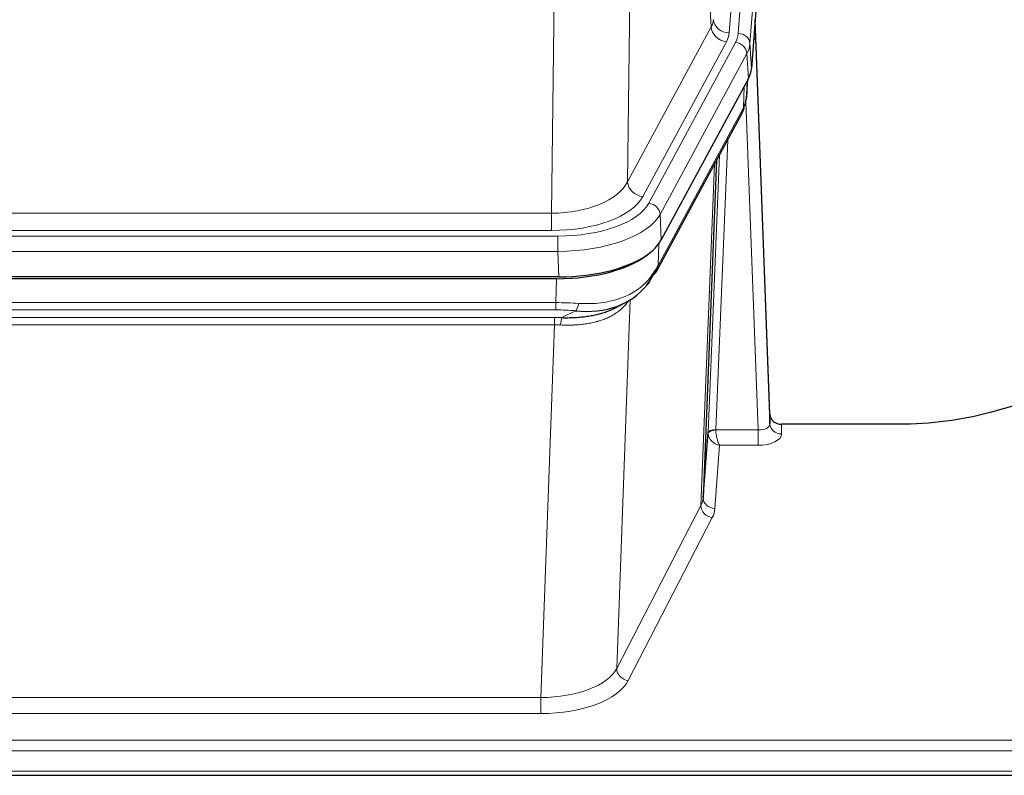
# Model space of a CAD drawing. Header units: inches. Extents: x 0 to 23760, y -13 to 16800.
# Tile 196 of 223: x 18972 to 19223, y 14107 to 14300. Entities that reach past the tile are written whole.
import ezdxf

# ---------------------------------------------------------------- set-up
doc = ezdxf.new("R2010")
doc.units = ezdxf.units.IN
doc.layers.add('254', color=7, linetype='Continuous', true_color=0xffffff)

msp = doc.modelspace()

# ---------------------------------------------------------------- linework, layer by layer
at = {"layer": '254', "color": 110, "linetype": 'Continuous', "lineweight": 13}
for p, q in [((19165.976, 14469.775), (19152.909, 14297.002)), ((19155.257, 14296.85), (19168.367, 14470.21)), ((19171.361, 14467.64), (19158.251, 14294.28)), ((19148.336, 14298.52), (19143.984, 14372.772)), ((19127.942, 14334.627), (19126.984, 14258.977)), ((19107.541, 14250.942), (19108.51, 14327.437)), ((19126.984, 14258.977), (19148.336, 14298.52)), ((19130.86, 14255.168), (19152.212, 14294.711)), ((19132.385, 14253.493), (19154.559, 14294.559)), ((19158.251, 14294.28), (19158.624, 14287.907)), ((19157.466, 14291.702), (19135.292, 14250.637)), ((19157.84, 14285.33), (19157.466, 14291.702)), ((19157.355, 14280.405), (19157.709, 14285.089)), ((19156.57, 14277.825), (19156.788, 14283.383)), ((19134.823, 14237.55), (19156.57, 14277.825)), ((19160.336, 14195.582), (19157.206, 14279.433)), ((19152.553, 14269.72), (19149.53, 14195.668)), ((19147.533, 14194.903), (19150.426, 14265.78)), ((19145.719, 14176.274), (19149.186, 14263.485)), ((18894.898, 14250.942), (19107.541, 14250.942)), ((19107.541, 14246.528), (19107.541, 14250.942)), ((19135.292, 14250.637), (19135.585, 14244.115)), ((18893.31, 14245.104), (19109.13, 14245.104)), ((19107.541, 14246.528), (18894.898, 14246.528)), ((19109.13, 14241.199), (19109.13, 14245.104)), ((19134.999, 14243.186), (19134.823, 14237.55)), ((19109.13, 14241.199), (18893.31, 14241.199)), ((19109.423, 14234.677), (19109.13, 14241.199)), ((19108.641, 14228.105), (19108.832, 14234.196)), ((18893.799, 14228.105), (19108.641, 14228.105)), ((19108.641, 14226.239), (19108.641, 14228.105)), ((19127.67, 14228.799), (19124.234, 14134.66)), ((19108.641, 14226.239), (18893.799, 14226.239)), ((19110.211, 14224.266), (19113.665, 14226.011)), ((18894.141, 14224.297), (19108.299, 14224.297)), ((19108.299, 14222.431), (18894.141, 14222.431)), ((19104.825, 14127.256), (19108.299, 14222.431)), ((19108.299, 14222.431), (19108.299, 14224.297)), ((19166.317, 14197.028), (19166.328, 14194.581)), ((19149.531, 14195.582), (19160.336, 14195.582)), ((19160.336, 14195.582), (19160.336, 14191.666)), ((19150.494, 14191.666), (19149.301, 14175.518)), ((19160.336, 14191.666), (19150.494, 14191.666)), ((19124.234, 14134.66), (19145.719, 14176.274)), ((19148.627, 14173.211), (19127.142, 14131.596)), ((18897.615, 14127.256), (19104.825, 14127.256)), ((19104.825, 14127.256), (19104.825, 14123.155)), ((19104.825, 14123.155), (18897.615, 14123.155)), ((18723.22, 14116.394), (19280.22, 14116.394)), ((18723.22, 14113.66), (19280.22, 14113.66)), ((18723.22, 14108.412), (19280.22, 14108.412))]:
    msp.add_line(p, q, dxfattribs=at)
at = {"layer": '254', "color": 2, "linetype": 'Continuous', "lineweight": 25}
for p, q in [((19171.742, 14461.361), (19158.624, 14287.907)), ((19163.318, 14199.65), (19159.561, 14300.289)), ((19159.641, 14295.895), (19163.329, 14197.113)), ((19157.84, 14285.33), (19135.585, 14244.115)), ((19157.349, 14280.291), (19157.712, 14285.093)), ((19157.526, 14284.749), (19157.355, 14280.405)), ((19157.349, 14280.291), (19157.355, 14280.405)), ((19134.464, 14236.22), (19156.211, 14276.495)), ((19149.732, 14264.495), (19146.304, 14178.285)), ((19109.423, 14234.677), (18893.017, 14234.677)), ((19108.832, 14234.196), (18893.608, 14234.196)), ((19123.529, 14226.632), (19126.322, 14228.044)), ((19235.764, 14204.6), (19219.599, 14200.069)), ((19163.329, 14197.113), (19163.318, 14199.65)), ((19196.22, 14197.028), (19166.317, 14197.028)), ((19146.304, 14178.285), (19147.533, 14194.903)), ((18723.22, 14107.397), (19280.22, 14107.397))]:
    msp.add_line(p, q, dxfattribs=at)
at = {"layer": '254', "color": 110, "linetype": 'Continuous', "lineweight": 13}
for centre, major_axis, ratio, start_param, end_param in [((19128.891, 14300.941), (-20.038, 0.241), 0.4621297, 2.903225, 3.1123764), ((19152.909, 14300.55), (3.989, -0.302), 0.8864705, 3.2608937, 4.7793301), ((19152.212, 14298.259), (3.52, -1.9), 0.8606628, 3.6289862, 5.1474227), ((19159.641, 14293.743), (-0.214, 6.443), 0.0117452, 5.0526437, 5.774114), ((19128.891, 14297.393), (-24.033, 0.005), 0.4611335, 2.8976848, 3.1068362), ((19131.239, 14297.24), (-24.033, 0.005), 0.4611335, 2.8976848, 3.1068362), ((19155.257, 14294.189), (2.991, -0.226), 0.8864705, 0.119301, 1.6377375), ((19156.642, 14295.804), (2.998, 0.112), 0.4302668, 5.7021495, 6.2671208), ((19154.559, 14291.898), (2.64, -1.425), 0.8606628, 0.4873936, 2.00583), ((19131.239, 14294.579), (27.028, 0.171), 0.4605352, 6.0362132, 6.2453646), ((19152.691, 14278.396), (3.52, -1.9), 0.8606628, 0.0000038, 0.4001271), ((19129.56, 14260.616), (27.538, 20.422), 0.1820486, 5.9117291, 5.9437093), ((19107.621, 14261.549), (20.002, 0.126), 0.5302672, 4.7050812, 6.0263936), ((19130.86, 14258.716), (-3.52, 1.9), 0.8606628, 0.4873936, 2.00583), ((19107.621, 14258.001), (24.002, 0.049), 0.477994, 4.708097, 6.0294094), ((19109.079, 14256.201), (-24.02, 0.03), 0.4619935, 1.5735185, 2.8978281), ((19132.385, 14250.832), (2.64, -1.425), 0.8606628, 0.4873936, 2.00583), ((19109.079, 14253.54), (27.018, 0.111), 0.4567867, 4.7124116, 6.0367213), ((19130.944, 14238.12), (3.52, -1.9), 0.8606628, 0.0000038, 0.4001271), ((19108.894, 14249.488), (-25.329, 12.681), 0.6929209, 2.1169098, 3.0007467), ((19107.991, 14220.671), (27.015, 0.091), 0.2751837, 1.3250001, 1.545831), ((19113.665, 14229.846), (-0.368, -3.983), 0.2964475, 0.3019504, 1.0888865), ((19107.991, 14216.835), (23.017, 0.318), 0.4083138, 1.3161001, 1.5369309), ((19107.509, 14214.484), (24.025, 0.387), 0.4081205, 1.4515093, 1.5313568), ((19107.509, 14210.649), (20.023, 0.877), 0.5868265, 1.4258227, 1.5056703), ((19110.211, 14220.43), (0.131, 3.998), 0.1099517, 0.2897867, 1.0584981), ((19160.324, 14197.204), (-3.004, 0.138), 0.5390598, 1.5996723, 3.1704686), ((19166.328, 14197.204), (-3, -0.013), 0.8746179, 0.0299147, 1.5670846), ((19150.53, 14194.776), (-2.996, 0.15), 0.8842154, 0.0089587, 0.1047241), ((19149.53, 14194.807), (1.998, -0.082), 0.4302193, 1.5883537, 3.1255299), ((19149.531, 14194.721), (-1.996, -0.13), 0.4297663, 4.6843512, 6.2157251), ((19150.494, 14194.29), (-2.669, 1.608), 0.8008031, 0.5106166, 2.0203264), ((19150.53, 14195.637), (1.001, 0.011), 0.9036685, 3.0949665, 3.190732), ((19150.494, 14194.29), (-0.506, 2.997), 0.2740591, 1.0794715, 2.5891813), ((19160.324, 14194.581), (-6.003, 0.008), 0.4854373, 1.5734916, 3.1442879), ((19126.301, 14178.54), (20.016, 0.121), 0.4848834, 6.0350943, 6.2444185), ((19149.301, 14178.142), (2.992, -0.221), 0.8740585, 3.1714428, 4.7769181), ((19148.627, 14175.835), (2.666, -1.376), 0.8484453, 3.5215353, 5.1252561), ((19126.301, 14175.916), (23.014, 0.002), 0.4845187, 6.038018, 6.2473422), ((19104.819, 14136.93), (20.013, 0.104), 0.483363, 4.7101919, 6.0355739), ((19127.142, 14134.22), (2.666, -1.376), 0.8484453, 3.5215353, 5.1252561), ((19104.819, 14134.306), (-23.012, 0.004), 0.4845836, 1.5711584, 2.8965404)]:
    msp.add_ellipse(centre, major_axis=major_axis, ratio=ratio, start_param=start_param, end_param=end_param, dxfattribs=at)
at = {"layer": '254', "color": 2, "linetype": 'Continuous', "lineweight": 25}
for centre, major_axis, ratio, start_param, end_param in [((19131.604, 14288.347), (-27.037, 0.006), 0.4611335, 2.8976848, 3.1068362), ((19130.711, 14289.892), (-26.161, 11.46), 0.4493681, 3.1218709, 3.267222), ((19129.56, 14260.616), (27.174, 22.247), 0.2659535, 6.00291, 6.0348903), ((19152.857, 14278.716), (3.584, -1.776), 0.8816114, 6.2824956, 6.6531678), ((19109.365, 14247.162), (-27.023, 0.034), 0.4619935, 2.6128783, 2.8978281), ((19108.806, 14246.671), (-27.01, 0.015), 0.4618579, 1.5720062, 2.656), ((19109.365, 14247.162), (-27.023, 0.034), 0.4619935, 1.5735185, 2.6128783), ((19107.991, 14220.671), (27.355, 20.182), 0.1876908, 5.6857719, 5.9066027), ((19110.687, 14217.808), (23.434, 19.972), 0.1471226, 5.6997031, 5.9205339), ((19130.944, 14238.12), (3.52, -1.9), 0.8606628, 5.9153676, 6.2831892), ((19108.894, 14249.488), (-23.359, 16.381), 0.7286412, 2.2260513, 3.1098882), ((19129.167, 14235.439), (3.195, -2.407), 0.6715965, 6.033487, 6.820423), ((19166.317, 14199.741), (-3, 0.002), 0.9042699, 0.0343167, 1.5714866)]:
    msp.add_ellipse(centre, major_axis=major_axis, ratio=ratio, start_param=start_param, end_param=end_param, dxfattribs=at)
msp.add_open_spline([(19156.211, 14276.495), (19156.331, 14276.718), (19156.441, 14276.94)], degree=2, dxfattribs=at)
at = {"layer": '254', "color": 110, "linetype": 'Continuous', "lineweight": 13}
msp.add_open_spline([(19127.272, 14228.673), (19127.116, 14228.421), (19126.944, 14228.172), (19126.569, 14227.682), (19126.365, 14227.442), (19125.928, 14226.97), (19125.693, 14226.74), (19125.193, 14226.29), (19124.928, 14226.071), (19124.505, 14225.752), (19124.361, 14225.647), (19124.137, 14225.492), (19124.062, 14225.441), (19123.91, 14225.34), (19123.833, 14225.291), (19123.444, 14225.044), (19123.121, 14224.857), (19122.451, 14224.501), (19121.758, 14224.165), (19121.016, 14223.868), (19120.251, 14223.59), (19119.856, 14223.462), (19119.398, 14223.328), (19119.347, 14223.314), (19119.245, 14223.285), (19119.193, 14223.27), (19119.038, 14223.228), (19118.727, 14223.145), (19118.412, 14223.069), (19117.777, 14222.925), (19117.347, 14222.84), (19116.473, 14222.692), (19116.029, 14222.628), (19115.127, 14222.522), (19114.669, 14222.48), (19113.972, 14222.43), (19113.738, 14222.416), (19113.384, 14222.399), (19113.266, 14222.394), (19113.028, 14222.385), (19112.909, 14222.381), (19112.312, 14222.364), (19111.833, 14222.36), (19110.867, 14222.369), (19110.381, 14222.382), (19109.893, 14222.403)], degree=3, knots=[0, 0, 0, 0, 0.0625, 0.0625, 0.125, 0.125, 0.1875, 0.1875, 0.25, 0.25, 0.28125, 0.28125, 0.296875, 0.296875, 0.3125, 0.3125, 0.375, 0.375, 0.4375, 0.5, 0.5, 0.5625, 0.5625, 0.5703125, 0.5703125, 0.578125, 0.578125, 0.59375, 0.625, 0.625, 0.6875, 0.6875, 0.75, 0.75, 0.8125, 0.8125, 0.84375, 0.84375, 0.859375, 0.859375, 0.875, 0.875, 0.9375, 0.9375, 1, 1, 1, 1], dxfattribs=at)
at = {"layer": '254', "color": 2, "linetype": 'Continuous', "lineweight": 25}
for points, knots in [([(19110.211, 14224.266), (19110.729, 14224.256), (19111.245, 14224.254), (19112.27, 14224.267), (19112.78, 14224.281), (19113.415, 14224.311), (19113.541, 14224.318), (19113.794, 14224.332), (19113.92, 14224.34), (19114.297, 14224.364), (19114.546, 14224.383), (19115.288, 14224.448), (19115.775, 14224.5), (19116.734, 14224.625), (19117.206, 14224.697), (19118.135, 14224.863), (19118.591, 14224.957), (19119.265, 14225.113), (19119.487, 14225.168), (19119.818, 14225.255), (19119.928, 14225.285), (19120.092, 14225.331), (19120.147, 14225.346), (19120.255, 14225.377), (19120.742, 14225.518), (19121.21, 14225.671), (19122.016, 14225.963), (19122.714, 14226.241), (19123.368, 14226.55), (19123.649, 14226.693)], [0, 0, 0, 0, 0.1020877, 0.1020877, 0.2041754, 0.2041754, 0.2296973, 0.2296973, 0.2552192, 0.2552192, 0.3062631, 0.3062631, 0.4083508, 0.4083508, 0.5104385, 0.5104385, 0.6125262, 0.6125262, 0.66357, 0.66357, 0.6890919, 0.6890919, 0.7018529, 0.7018529, 0.7146139, 0.8167015, 0.8167015, 0.9187892, 1, 1, 1, 1]), ([(19219.599, 14200.069), (19216.066, 14199.079), (19212.264, 14198.315), (19204.381, 14197.289), (19200.301, 14197.028), (19196.22, 14197.028)], [0, 0, 0, 0, 0.5, 0.5, 1, 1, 1, 1])]:
    msp.add_open_spline(points, degree=3, knots=knots, dxfattribs=at)

doc.saveas('drawing.dxf')
